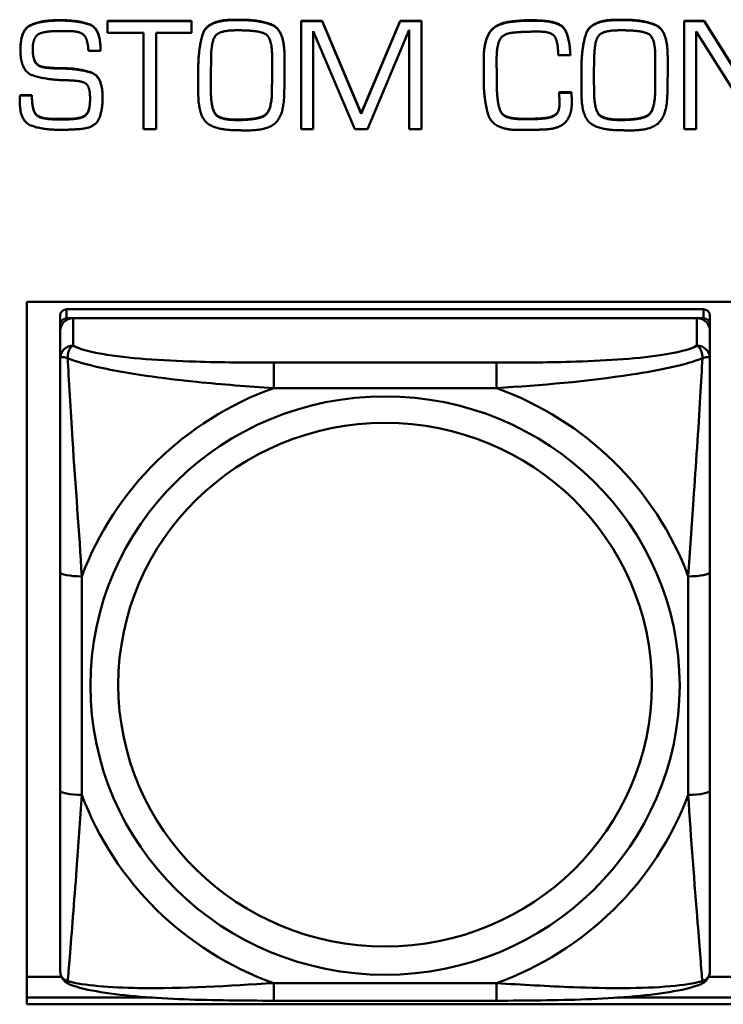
# Model space of a CAD drawing. Header units: inches. Extents: x 0.8 to 75.7, y -7.8 to 49.3.
# Tile 189 of 256: x 44.6 to 45.2, y 19.5 to 20.4. Entities that reach past the tile are written whole.
import ezdxf

# ---------------------------------------------------------------- set-up
doc = ezdxf.new("R2010")
doc.units = ezdxf.units.IN
doc.header["$MEASUREMENT"] = 0
doc.layers.add('Visible Edges(ROSSANSI)', color=7, linetype='Continuous', lineweight=50)
doc.layers.add('Visible Tangent Edges(ROSSANSI)', color=7, linetype='Continuous', lineweight=50)

msp = doc.modelspace()

# ---------------------------------------------------------------- linework, layer by layer
at = {"layer": 'Visible Edges(ROSSANSI)'}
for p, q in [((44.60977, 20.42583), (44.61242, 20.42583)), ((44.61242, 20.42545), (44.60977, 20.42545)), ((44.65488, 20.42521), (44.65488, 20.42483)), ((44.65488, 20.42521), (44.73103, 20.42521)), ((44.65488, 20.42483), (44.65488, 20.41439)), ((44.73103, 20.42483), (44.65488, 20.42483)), ((44.73103, 20.42521), (44.73103, 20.42483)), ((44.73103, 20.41439), (44.73103, 20.42483)), ((44.76973, 20.42629), (44.77466, 20.42629)), ((44.77466, 20.42591), (44.76973, 20.42591)), ((44.83064, 20.42521), (44.83064, 20.42483)), ((44.83064, 20.42521), (44.84995, 20.42521)), ((44.83064, 20.42483), (44.83064, 20.32665)), ((44.84995, 20.42483), (44.83064, 20.42483)), ((44.84995, 20.42521), (44.84995, 20.42483)), ((44.84995, 20.42521), (44.88522, 20.34116)), ((44.88522, 20.34078), (44.84995, 20.42483)), ((44.88522, 20.34116), (44.92063, 20.42521)), ((44.92063, 20.42483), (44.88522, 20.34078)), ((44.92063, 20.42521), (44.92063, 20.42483)), ((44.92063, 20.42521), (44.94026, 20.42521)), ((44.94026, 20.42483), (44.92063, 20.42483)), ((44.94026, 20.42521), (44.94026, 20.42483)), ((44.94026, 20.32665), (44.94026, 20.42483)), ((45.11798, 20.42629), (45.1229, 20.42629)), ((45.1229, 20.42591), (45.11798, 20.42591)), ((45.17873, 20.42521), (45.17873, 20.42483)), ((45.17873, 20.42521), (45.19702, 20.42521)), ((45.17873, 20.42483), (45.17873, 20.32665)), ((45.19702, 20.42483), (45.17873, 20.42483)), ((45.19702, 20.42521), (45.19702, 20.42483)), ((45.19702, 20.42521), (45.25324, 20.33555)), ((45.25324, 20.33517), (45.19702, 20.42483)), ((44.61274, 20.416), (44.61813, 20.416)), ((44.65488, 20.41439), (44.6874, 20.41439)), ((44.6874, 20.41439), (44.6874, 20.32665)), ((44.69898, 20.41439), (44.73103, 20.41439)), ((44.69898, 20.32665), (44.69898, 20.41439)), ((44.77153, 20.41662), (44.77529, 20.41662)), ((44.84159, 20.416), (44.87966, 20.32665)), ((44.84159, 20.32665), (44.84159, 20.416)), ((44.89108, 20.32665), (44.92884, 20.41692)), ((44.92884, 20.41692), (44.92884, 20.32665)), ((45.11977, 20.41662), (45.12353, 20.41662)), ((45.18967, 20.41547), (45.24589, 20.32665)), ((45.18967, 20.32665), (45.18967, 20.41547)), ((44.5756, 20.39919), (44.5756, 20.39881)), ((44.63744, 20.39789), (44.64839, 20.39789)), ((44.64839, 20.39973), (44.64839, 20.39935)), ((44.64839, 20.39789), (44.64839, 20.39935)), ((44.74862, 20.37448), (44.74894, 20.39259)), ((44.80437, 20.39228), (44.80437, 20.37609)), ((44.81563, 20.39312), (44.81563, 20.39274)), ((44.99671, 20.39151), (44.99671, 20.39113)), ((44.99671, 20.39113), (44.99671, 20.37578)), ((45.00844, 20.39006), (45.00844, 20.39182)), ((45.00844, 20.39044), (45.00859, 20.3747)), ((45.00859, 20.37432), (45.00844, 20.39006)), ((45.06434, 20.39405), (45.07544, 20.39405)), ((45.07544, 20.39443), (45.07544, 20.39405)), ((45.09687, 20.37448), (45.09718, 20.39259)), ((45.15261, 20.39228), (45.15261, 20.37609)), ((45.16387, 20.39312), (45.16387, 20.39274)), ((44.60163, 20.38268), (44.60163, 20.38231)), ((44.61438, 20.38222), (44.61438, 20.38184)), ((44.73721, 20.38015), (44.73721, 20.37977)), ((44.73721, 20.37977), (44.73721, 20.37401)), ((45.08545, 20.38015), (45.08545, 20.37977)), ((45.08545, 20.37977), (45.08545, 20.37401)), ((44.74878, 20.35874), (44.74862, 20.37448)), ((44.74863, 20.37461), (44.74878, 20.35912)), ((44.81563, 20.37566), (44.81563, 20.37528)), ((45.00859, 20.3747), (45.00859, 20.37432)), ((45.00859, 20.36918), (45.00859, 20.37432)), ((45.09687, 20.37461), (45.09702, 20.35912)), ((45.09702, 20.35874), (45.09687, 20.37448)), ((45.16387, 20.37566), (45.16387, 20.37528)), ((44.73721, 20.36484), (44.73721, 20.36446)), ((44.80421, 20.36027), (44.80421, 20.35989)), ((45.06536, 20.36027), (45.06536, 20.35989)), ((45.06536, 20.36027), (45.07646, 20.36027)), ((45.07646, 20.35989), (45.06536, 20.35989)), ((45.07646, 20.36027), (45.07646, 20.35989)), ((45.08545, 20.36484), (45.08545, 20.36446)), ((45.15246, 20.36027), (45.15246, 20.35989)), ((44.57497, 20.35409), (44.57497, 20.35371)), ((44.57513, 20.35528), (44.57513, 20.3549)), ((44.57529, 20.35766), (44.57529, 20.35728)), ((44.57529, 20.35766), (44.58608, 20.35766)), ((44.58608, 20.35728), (44.57529, 20.35728)), ((44.58608, 20.35766), (44.58608, 20.35728)), ((44.65034, 20.35574), (44.65034, 20.35536)), ((45.06536, 20.35758), (45.06536, 20.3572)), ((45.07677, 20.35129), (45.07677, 20.35091)), ((45.01242, 20.34246), (45.01242, 20.34208)), ((44.6075, 20.33601), (44.61696, 20.33601)), ((44.61696, 20.33563), (44.6075, 20.33563)), ((44.88522, 20.34116), (44.88522, 20.34078)), ((45.02595, 20.33647), (45.02595, 20.33609)), ((45.05128, 20.33678), (45.05128, 20.3364)), ((44.6874, 20.32665), (44.69898, 20.32665)), ((44.83064, 20.32665), (44.84159, 20.32665)), ((44.87966, 20.32665), (44.89108, 20.32665)), ((44.92884, 20.32665), (44.94026, 20.32665)), ((45.02462, 20.32604), (45.03854, 20.32619)), ((45.17873, 20.32665), (45.18967, 20.32665)), ((44.58141, 19.53099), (44.58141, 20.16969)), ((44.58141, 20.16969), (45.23196, 20.16969)), ((45.19638, 20.16304), (44.61764, 20.16304)), ((44.61174, 20.15724), (44.61174, 20.14902)), ((44.61764, 20.15482), (45.19638, 20.15482)), ((45.19048, 20.15482), (44.62355, 20.15482)), ((45.20229, 20.14902), (45.20229, 20.15724)), ((44.61174, 20.14323), (44.61174, 20.14902)), ((45.20229, 20.14902), (45.20229, 20.14323)), ((44.61174, 20.14323), (44.61174, 20.11831)), ((45.20229, 20.11831), (45.20229, 20.14323)), ((44.61174, 19.92385), (44.61174, 19.72523)), ((45.20229, 19.72523), (45.20229, 19.92385)), ((44.58141, 19.55588), (44.613, 19.55588)), ((45.20103, 19.55588), (45.23021, 19.55588)), ((44.58141, 19.53706), (44.69567, 19.53706)), ((45.11836, 19.53706), (45.23196, 19.53706)), ((45.23196, 19.53099), (44.58141, 19.53099)), ((45.00816, 19.53428), (44.80586, 19.53428))]:
    msp.add_line(p, q, dxfattribs=at)
for centre, major_axis, start_param, end_param in [((44.61764, 20.15724), (-0.00591, 0), 4.712389, 6.283185), ((45.19638, 20.15724), (0.00591, 0), 0, 1.570796), ((44.62355, 20.14323), (-0.01181, 0), 4.712389, 6.283185), ((44.61764, 20.14902), (-0.00591, 0), 4.712389, 6.283185), ((45.19048, 20.14323), (0.01181, 0), 0, 1.570796), ((45.19638, 20.14902), (0.00591, 0), 0, 1.570796)]:
    msp.add_ellipse(centre, major_axis=major_axis, ratio=0.981793, start_param=start_param, end_param=end_param, dxfattribs=at)
for points in [[(44.5756, 20.39919), (44.5756, 20.417), (44.59413, 20.42583), (44.60977, 20.42583)], [(44.60977, 20.42545), (44.59413, 20.42545), (44.5756, 20.41662), (44.5756, 20.39881)], [(44.61242, 20.42583), (44.62798, 20.42583), (44.64839, 20.41861), (44.64839, 20.39973)], [(44.64839, 20.39935), (44.64839, 20.41823), (44.62798, 20.42545), (44.61242, 20.42545)], [(44.73721, 20.38015), (44.73721, 20.40019), (44.74542, 20.42629), (44.76973, 20.42629)], [(44.76973, 20.42591), (44.74542, 20.42591), (44.73721, 20.39981), (44.73721, 20.37977)], [(44.77466, 20.42629), (44.79491, 20.42629), (44.81563, 20.41623), (44.81563, 20.39312)], [(44.81563, 20.39274), (44.81563, 20.41585), (44.79491, 20.42591), (44.77466, 20.42591)], [(44.99671, 20.39151), (44.99671, 20.40548), (45.0068, 20.42306), (45.0222, 20.42475)], [(45.0222, 20.42437), (45.0068, 20.42268), (44.99671, 20.4051), (44.99671, 20.39113)], [(45.0222, 20.42475), (45.02462, 20.42498), (45.02955, 20.42544), (45.03197, 20.4256)], [(45.03197, 20.42522), (45.02955, 20.42506), (45.02462, 20.4246), (45.0222, 20.42437)], [(45.03197, 20.4256), (45.03432, 20.42575), (45.03932, 20.42575), (45.04167, 20.42575)], [(45.04167, 20.42537), (45.03932, 20.42537), (45.03432, 20.42537), (45.03197, 20.42522)], [(45.04167, 20.42575), (45.06176, 20.42575), (45.07443, 20.41469), (45.07544, 20.39443)], [(45.07544, 20.39405), (45.07443, 20.41432), (45.06176, 20.42537), (45.04167, 20.42537)], [(45.08545, 20.38015), (45.08545, 20.40019), (45.09366, 20.42629), (45.11798, 20.42629)], [(45.11798, 20.42591), (45.09366, 20.42591), (45.08545, 20.39981), (45.08545, 20.37977)], [(45.1229, 20.42629), (45.14315, 20.42629), (45.16387, 20.41623), (45.16387, 20.39312)], [(45.16387, 20.39274), (45.16387, 20.41585), (45.14315, 20.42591), (45.1229, 20.42591)], [(44.58709, 20.40395), (44.5874, 20.40656), (44.58967, 20.41155), (44.59202, 20.41309)], [(44.59202, 20.41309), (44.59397, 20.41424), (44.59999, 20.41539), (44.60312, 20.4157)], [(44.60312, 20.4157), (44.60586, 20.41585), (44.61078, 20.416), (44.61274, 20.416)], [(44.61813, 20.416), (44.62963, 20.416), (44.63682, 20.40879), (44.63744, 20.39789)], [(44.74894, 20.39259), (44.74917, 20.40863), (44.75832, 20.41662), (44.77153, 20.41662)], [(44.77529, 20.41662), (44.79131, 20.41662), (44.80437, 20.4104), (44.80437, 20.39228)], [(45.00844, 20.39182), (45.00844, 20.40234), (45.01422, 20.41401), (45.02533, 20.4147)], [(45.02533, 20.4147), (45.03056, 20.41516), (45.04128, 20.41547), (45.04651, 20.41547)], [(45.04651, 20.41547), (45.05895, 20.41547), (45.06434, 20.4051), (45.06434, 20.39405)], [(45.09718, 20.39259), (45.09741, 20.40863), (45.10656, 20.41662), (45.11977, 20.41662)], [(45.12353, 20.41662), (45.13955, 20.41662), (45.15261, 20.4104), (45.15261, 20.39228)], [(44.58678, 20.39935), (44.58678, 20.40042), (44.58694, 20.40272), (44.58709, 20.40395)], [(44.5756, 20.39881), (44.5756, 20.37916), (44.59866, 20.37187), (44.61438, 20.37125)], [(44.60163, 20.38231), (44.59202, 20.38284), (44.58678, 20.39129), (44.58678, 20.39935)], [(44.81532, 20.35782), (44.81563, 20.36649), (44.81563, 20.38407), (44.81563, 20.39274)], [(45.16356, 20.35782), (45.16387, 20.36649), (45.16387, 20.38407), (45.16387, 20.39274)], [(44.60163, 20.38268), (44.60492, 20.38238), (44.61125, 20.38222), (44.61438, 20.38222)], [(44.61438, 20.38184), (44.61125, 20.38184), (44.60492, 20.382), (44.60163, 20.38231)], [(44.61438, 20.38222), (44.62923, 20.38192), (44.65034, 20.37501), (44.65034, 20.35574)], [(44.65034, 20.35536), (44.65034, 20.37463), (44.62923, 20.38154), (44.61438, 20.38184)], [(44.61438, 20.37125), (44.61665, 20.37125), (44.6211, 20.3711), (44.62337, 20.37094)], [(44.62337, 20.37094), (44.63314, 20.37048), (44.63893, 20.36404), (44.63893, 20.35421)], [(44.73721, 20.37401), (44.73721, 20.36933), (44.73721, 20.35958), (44.73737, 20.35475)], [(44.80421, 20.36027), (44.80421, 20.36426), (44.80437, 20.37232), (44.80437, 20.37647)], [(44.80437, 20.37609), (44.80437, 20.37194), (44.80421, 20.36388), (44.80421, 20.35989)], [(44.99671, 20.37578), (44.99671, 20.37478), (44.99671, 20.37286), (44.99671, 20.37187)], [(44.99671, 20.37187), (44.99671, 20.37125), (44.99671, 20.37018), (44.99671, 20.36964)], [(44.99671, 20.36964), (44.99687, 20.35406), (45.00406, 20.32742), (45.02462, 20.32604)], [(45.00859, 20.36956), (45.00859, 20.36718), (45.00867, 20.36204), (45.00883, 20.35943)], [(45.00883, 20.35905), (45.00867, 20.36166), (45.00859, 20.3668), (45.00859, 20.36918)], [(45.08545, 20.37401), (45.08545, 20.36933), (45.08545, 20.35958), (45.08561, 20.35475)], [(45.15246, 20.36027), (45.15246, 20.36426), (45.15261, 20.37232), (45.15261, 20.37647)], [(45.15261, 20.37609), (45.15261, 20.37194), (45.15246, 20.36388), (45.15246, 20.35989)], [(44.77271, 20.3354), (44.78967, 20.3354), (44.80375, 20.34231), (44.80421, 20.36027)], [(44.80421, 20.35989), (44.80375, 20.34193), (44.78967, 20.33502), (44.77271, 20.33502)], [(45.00883, 20.35943), (45.00914, 20.35459), (45.01063, 20.34576), (45.01242, 20.34246)], [(45.06536, 20.35989), (45.06536, 20.35859), (45.06536, 20.35582), (45.06551, 20.35452)], [(45.07646, 20.36027), (45.07646, 20.35927), (45.07662, 20.35689), (45.07662, 20.35589)], [(45.07662, 20.35551), (45.07662, 20.35651), (45.07646, 20.35889), (45.07646, 20.35989)], [(45.12095, 20.3354), (45.13791, 20.3354), (45.15199, 20.34231), (45.15246, 20.36027)], [(45.15246, 20.35989), (45.15199, 20.34193), (45.13791, 20.33502), (45.12095, 20.33502)], [(44.57497, 20.35409), (44.57497, 20.35467), (44.57513, 20.35528)], [(44.57513, 20.3549), (44.57497, 20.35429), (44.57497, 20.35314), (44.57497, 20.35252)], [(44.57497, 20.3529), (44.57497, 20.35331), (44.57497, 20.35371)], [(44.57497, 20.35252), (44.57497, 20.33402), (44.59538, 20.32619), (44.61094, 20.32619)], [(44.57513, 20.35528), (44.57513, 20.35589), (44.57529, 20.35705), (44.57529, 20.35766)], [(44.57529, 20.35728), (44.57529, 20.35667), (44.57513, 20.35551), (44.57513, 20.3549)], [(44.58608, 20.35766), (44.58608, 20.34423), (44.59374, 20.33601), (44.6075, 20.33601)], [(44.6075, 20.33563), (44.59374, 20.33563), (44.58608, 20.34385), (44.58608, 20.35728)], [(44.63893, 20.35421), (44.63893, 20.3417), (44.62939, 20.33563), (44.61696, 20.33563)], [(44.62994, 20.32681), (44.64362, 20.32811), (44.65034, 20.34415), (44.65034, 20.35536)], [(44.73737, 20.35475), (44.73838, 20.33602), (44.75597, 20.32573), (44.77286, 20.32573)], [(44.74878, 20.35912), (44.74909, 20.34484), (44.75762, 20.3354), (44.77271, 20.3354)], [(44.77271, 20.33502), (44.75762, 20.33502), (44.74909, 20.34446), (44.74878, 20.35874)], [(44.7817, 20.32558), (44.80062, 20.32558), (44.81485, 20.33986), (44.81532, 20.35782)], [(45.01242, 20.34208), (45.01063, 20.34538), (45.00914, 20.35421), (45.00883, 20.35905)], [(45.05472, 20.32665), (45.06645, 20.32757), (45.07677, 20.34016), (45.07677, 20.35091)], [(45.06551, 20.35452), (45.06551, 20.35298), (45.06551, 20.35022), (45.06551, 20.34891)], [(45.07662, 20.35589), (45.07662, 20.35474), (45.07677, 20.35252), (45.07677, 20.35129)], [(45.07677, 20.35091), (45.07677, 20.35214), (45.07662, 20.35436), (45.07662, 20.35551)], [(45.08561, 20.35475), (45.08662, 20.33602), (45.10421, 20.32573), (45.1211, 20.32573)], [(45.09702, 20.35912), (45.09733, 20.34484), (45.10586, 20.3354), (45.12095, 20.3354)], [(45.12095, 20.33502), (45.10586, 20.33502), (45.09733, 20.34446), (45.09702, 20.35874)], [(45.12994, 20.32558), (45.14886, 20.32558), (45.16309, 20.33986), (45.16356, 20.35782)], [(45.01242, 20.34246), (45.01422, 20.33939), (45.02173, 20.33678), (45.02595, 20.33647)], [(45.02595, 20.33609), (45.02173, 20.3364), (45.01422, 20.33901), (45.01242, 20.34208)], [(45.05128, 20.33678), (45.05793, 20.33732), (45.06528, 20.34231), (45.06551, 20.34929)], [(45.06551, 20.34891), (45.06528, 20.34193), (45.05793, 20.33694), (45.05128, 20.3364)], [(45.02595, 20.33647), (45.02759, 20.33632), (45.03088, 20.33617), (45.03236, 20.33617)], [(45.03236, 20.33579), (45.03088, 20.33579), (45.02759, 20.33594), (45.02595, 20.33609)], [(45.03236, 20.33617), (45.03721, 20.33617), (45.04667, 20.33632), (45.05128, 20.33678)], [(45.05128, 20.3364), (45.04667, 20.33594), (45.03721, 20.33579), (45.03236, 20.33579)], [(44.61094, 20.32619), (44.61336, 20.32619), (44.61813, 20.32619), (44.62048, 20.32635)], [(44.62048, 20.32635), (44.62274, 20.3265), (44.62759, 20.32665), (44.62994, 20.32681)], [(44.77286, 20.32573), (44.77396, 20.32573), (44.77607, 20.32573), (44.77724, 20.32558)], [(44.77724, 20.32558), (44.77787, 20.32558), (44.77888, 20.32558), (44.77951, 20.32558)], [(44.77951, 20.32558), (44.78006, 20.32558), (44.78115, 20.32558), (44.7817, 20.32558)], [(45.03854, 20.32619), (45.0426, 20.32619), (45.05066, 20.32635), (45.05472, 20.32665)], [(45.1211, 20.32573), (45.1222, 20.32573), (45.12431, 20.32573), (45.12548, 20.32558)], [(45.12548, 20.32558), (45.12611, 20.32558), (45.12712, 20.32558), (45.12775, 20.32558)], [(45.12775, 20.32558), (45.1283, 20.32558), (45.12939, 20.32558), (45.12994, 20.32558)]]:
    msp.add_open_spline(points, degree=2, dxfattribs=at)
for points, degree, knots in [([(44.58678, 20.39951), (44.58681, 20.39161), (44.59202, 20.38322), (44.60163, 20.38268)], 2, [0.01331, 0.01331, 0.01331, 1, 2, 2, 2]), ([(44.61696, 20.33601), (44.62939, 20.33601), (44.63889, 20.34205), (44.63893, 20.3544)], 2, [0, 0, 0, 1, 1.992417, 1.992417, 1.992417]), ([(44.61174, 20.11831), (44.61174, 20.10921), (44.61174, 20.09395), (44.61174, 20.07678), (44.61174, 20.05036), (44.61174, 20.02006), (44.61174, 19.99067), (44.61174, 19.96825), (44.61174, 19.94585), (44.61174, 19.92385)], 3, [-0.7968224, -0.7968224, -0.7968224, -0.7968224, -0.6514613, -0.6514613, -0.6514613, -0.427691, -0.427691, -0.427691, -0.2569517, -0.2569517, -0.2569517, -0.2569517]), ([(45.20229, 19.92385), (45.20229, 19.94707), (45.20229, 19.9708), (45.20229, 19.99448), (45.20229, 20.02558), (45.20229, 20.05788), (45.20229, 20.08469), (45.20229, 20.09856), (45.20229, 20.1106), (45.20229, 20.11831)], 3, [0.2569537, 0.2569537, 0.2569537, 0.2569537, 0.4371919, 0.4371919, 0.4371919, 0.6739428, 0.6739428, 0.6739428, 0.7963818, 0.7963818, 0.7963818, 0.7963818]), ([(44.61174, 19.72523), (44.61174, 19.702), (44.61174, 19.67863), (44.61174, 19.65643), (44.61174, 19.62728), (44.61174, 19.59897), (44.61174, 19.58012), (44.61174, 19.57038), (44.61174, 19.56353), (44.61174, 19.5617)], 3, [0.2569537, 0.2569537, 0.2569537, 0.2569537, 0.4371919, 0.4371919, 0.4371919, 0.6739428, 0.6739428, 0.6739428, 0.7963818, 0.7963818, 0.7963818, 0.7963818]), ([(45.20229, 19.5617), (45.20229, 19.56386), (45.20229, 19.57312), (45.20229, 19.58584), (45.20229, 19.60542), (45.20229, 19.63231), (45.20229, 19.66001), (45.20229, 19.68115), (45.20229, 19.70323), (45.20229, 19.72523)], 3, [-0.7968224, -0.7968224, -0.7968224, -0.7968224, -0.6514613, -0.6514613, -0.6514613, -0.427691, -0.427691, -0.427691, -0.2569517, -0.2569517, -0.2569517, -0.2569517]), ([(44.61977, 19.5494), (44.61871, 19.54984), (44.61763, 19.55046), (44.61567, 19.55202), (44.6148, 19.55296), (44.61344, 19.55491), (44.61294, 19.55592), (44.61224, 19.55781), (44.61203, 19.5587), (44.61178, 19.56031), (44.61174, 19.56104), (44.61174, 19.5617)], 3, [0.02510739, 0.02510739, 0.02510739, 0.02510739, 0.03073999, 0.03073999, 0.03637259, 0.03637259, 0.0420052, 0.0420052, 0.0476378, 0.0476378, 0.0532704, 0.0532704, 0.0532704, 0.0532704]), ([(45.19425, 19.5494), (45.19531, 19.54984), (45.1964, 19.55046), (45.19836, 19.55202), (45.19922, 19.55296), (45.20059, 19.55491), (45.20109, 19.55592), (45.20179, 19.55781), (45.202, 19.5587), (45.20224, 19.56031), (45.20229, 19.56104), (45.20229, 19.5617)], 3, [0.02510739, 0.02510739, 0.02510739, 0.02510739, 0.03073999, 0.03073999, 0.03637259, 0.03637259, 0.0420052, 0.0420052, 0.0476378, 0.0476378, 0.0532704, 0.0532704, 0.0532704, 0.0532704]), ([(44.80586, 19.53428), (44.79232, 19.53428), (44.77867, 19.53434), (44.75139, 19.53471), (44.73778, 19.53503), (44.71094, 19.53608), (44.6976, 19.53682), (44.67195, 19.53894), (44.65978, 19.54029), (44.63768, 19.54391), (44.62823, 19.54592), (44.61977, 19.5494)], 3, [0.2569517, 0.2569517, 0.2569517, 0.2569517, 0.3597049, 0.3597049, 0.4624581, 0.4624581, 0.5652112, 0.5652112, 0.6679644, 0.6679644, 0.7707176, 0.7707176, 0.7707176, 0.7707176]), ([(45.19425, 19.5494), (45.18581, 19.54592), (45.17632, 19.5439), (45.15427, 19.54029), (45.14209, 19.53894), (45.11639, 19.53682), (45.10308, 19.53608), (45.07626, 19.53503), (45.06265, 19.53471), (45.03537, 19.53434), (45.0217, 19.53428), (45.00816, 19.53428)], 3, [-0.7703505, -0.7703505, -0.7703505, -0.7703505, -0.6676711, -0.6676711, -0.5649918, -0.5649918, -0.4623124, -0.4623124, -0.3596331, -0.3596331, -0.2569537, -0.2569537, -0.2569537, -0.2569537])]:
    msp.add_open_spline(points, degree=degree, knots=knots, dxfattribs=at)
at = {"layer": 'Visible Tangent Edges(ROSSANSI)'}
for p, q in [((44.60977, 20.42583), (44.60977, 20.42545)), ((44.61242, 20.42583), (44.61242, 20.42545)), ((44.76973, 20.42629), (44.76973, 20.42591)), ((44.77466, 20.42629), (44.77466, 20.42591)), ((45.0222, 20.42475), (45.0222, 20.42437)), ((45.03197, 20.4256), (45.03197, 20.42522)), ((45.04167, 20.42575), (45.04167, 20.42537)), ((45.11798, 20.42629), (45.11798, 20.42591)), ((45.1229, 20.42629), (45.1229, 20.42591)), ((45.00883, 20.35943), (45.00883, 20.35905)), ((44.74878, 20.35912), (44.74878, 20.35874)), ((45.07662, 20.35589), (45.07662, 20.35551)), ((45.09702, 20.35912), (45.09702, 20.35874)), ((44.6075, 20.33601), (44.6075, 20.33563)), ((44.61696, 20.33601), (44.61696, 20.33563)), ((44.77271, 20.3354), (44.77271, 20.33502)), ((45.03236, 20.33617), (45.03236, 20.33579)), ((45.12095, 20.3354), (45.12095, 20.33502)), ((44.61764, 20.15482), (44.61764, 20.16304)), ((45.19638, 20.16304), (45.19638, 20.15482)), ((44.62355, 20.1299), (44.62355, 20.15482)), ((45.19048, 20.15482), (45.19048, 20.1299)), ((44.80586, 20.11444), (44.80586, 20.09137)), ((45.00816, 20.11444), (44.80586, 20.11444)), ((45.00816, 20.11444), (45.00816, 20.09137)), ((44.80586, 20.09137), (45.00816, 20.09137)), ((44.63142, 19.72149), (44.63142, 19.92011)), ((45.1826, 19.92011), (45.1826, 19.72149)), ((45.00816, 19.55023), (44.80586, 19.55023)), ((44.80586, 19.53428), (44.80586, 19.55023)), ((45.00816, 19.53428), (45.00816, 19.55023))]:
    msp.add_line(p, q, dxfattribs=at)
for centre, major_axis, ratio, start_param, end_param in [((44.62355, 20.11831), (-0.01181, 0), 0.981793, 4.712389, 6.283185), ((45.19048, 20.11831), (0.01181, 0), 0.981793, 0, 1.570796), ((44.90701, 19.8208), (-0.29357, 0), 0.981793, 5.064156, 5.931419), ((44.90701, 19.8208), (0.29357, 0), 0.981793, 0.351767, 1.21903), ((44.63142, 19.92385), (-0.01969, 0), 0.189952, 0, 1.570796), ((45.1826, 19.92385), (0.01969, 0), 0.189952, 4.712389, 6.283185), ((44.63142, 19.72523), (-0.01969, 0), 0.189952, 0, 1.570796), ((45.1826, 19.72523), (0.01969, 0), 0.189952, 4.712389, 6.283185), ((44.90701, 19.8208), (-0.29357, 0), 0.981793, 0.351767, 1.21903), ((44.90701, 19.8208), (0.29357, 0), 0.981793, 5.064156, 5.931419)]:
    msp.add_ellipse(centre, major_axis=major_axis, ratio=ratio, start_param=start_param, end_param=end_param, dxfattribs=at)
for centre, major_axis in [((44.90701, 19.8208), (-0.26779, 0)), ((44.90701, 19.8216), (-0.24244, 0))]:
    msp.add_ellipse(centre, major_axis=major_axis, ratio=0.981793, dxfattribs=at)
for points, knots in [([(44.61859, 20.1184), (44.61857, 20.1195), (44.61862, 20.12052), (44.61885, 20.12254), (44.61906, 20.12352), (44.6195, 20.12495), (44.61969, 20.12546), (44.62002, 20.12618), (44.62013, 20.1264), (44.62045, 20.12697), (44.62066, 20.1273), (44.62124, 20.12809), (44.62162, 20.12852), (44.62251, 20.1293), (44.62301, 20.12964), (44.62355, 20.1299)], [-0.00023197, -0.00023197, -0.00023197, -0.00023197, 0.00913095, 0.00913095, 0.01983142, 0.01983142, 0.02651922, 0.02651922, 0.02986312, 0.02986312, 0.03521335, 0.03521335, 0.04377373, 0.04377373, 0.0532704, 0.0532704, 0.0532704, 0.0532704]), ([(44.80586, 20.11444), (44.78221, 20.11444), (44.75821, 20.11461), (44.73485, 20.11536), (44.70416, 20.11633), (44.6733, 20.11832), (44.65005, 20.12231), (44.63802, 20.12437), (44.62841, 20.12696), (44.62355, 20.1299)], [0.2569537, 0.2569537, 0.2569537, 0.2569537, 0.4371919, 0.4371919, 0.4371919, 0.6739428, 0.6739428, 0.6739428, 0.7963818, 0.7963818, 0.7963818, 0.7963818]), ([(45.19048, 20.1299), (45.18474, 20.12643), (45.17226, 20.12343), (45.15704, 20.12121), (45.13361, 20.11779), (45.10448, 20.11609), (45.07541, 20.11524), (45.05322, 20.1146), (45.03057, 20.11444), (45.00816, 20.11444)], [-0.7968224, -0.7968224, -0.7968224, -0.7968224, -0.6514613, -0.6514613, -0.6514613, -0.427691, -0.427691, -0.427691, -0.2569517, -0.2569517, -0.2569517, -0.2569517]), ([(45.19048, 20.1299), (45.19101, 20.12964), (45.19151, 20.1293), (45.1924, 20.12852), (45.19279, 20.12809), (45.19336, 20.1273), (45.19357, 20.12697), (45.19389, 20.1264), (45.194, 20.12618), (45.19433, 20.12546), (45.19453, 20.12495), (45.19497, 20.12352), (45.19517, 20.12254), (45.1954, 20.12052), (45.19545, 20.1195), (45.19543, 20.1184)], [-0.0532704, -0.0532704, -0.0532704, -0.0532704, -0.04377373, -0.04377373, -0.03521335, -0.03521335, -0.02986312, -0.02986312, -0.02651922, -0.02651922, -0.01983142, -0.01983142, -0.00913095, -0.00913095, 0.00023197, 0.00023197, 0.00023197, 0.00023197]), ([(44.61174, 20.11831), (44.61174, 20.11856), (44.6118, 20.11878), (44.61206, 20.11913), (44.61224, 20.11926), (44.61262, 20.11941), (44.61279, 20.11945), (44.6131, 20.1195), (44.61323, 20.11951), (44.61365, 20.11953), (44.61396, 20.11952), (44.61488, 20.11942), (44.61555, 20.1193), (44.61699, 20.11892), (44.61775, 20.11869), (44.61859, 20.1184)], [-0.0532704, -0.0532704, -0.0532704, -0.0532704, -0.04377373, -0.04377373, -0.03521335, -0.03521335, -0.02986312, -0.02986312, -0.02651922, -0.02651922, -0.01983142, -0.01983142, -0.00913095, -0.00913095, 0.00023197, 0.00023197, 0.00023197, 0.00023197]), ([(44.61859, 20.1184), (44.62624, 20.11546), (44.63625, 20.11257), (44.67329, 20.1044), (44.70501, 20.10014), (44.75926, 20.09455), (44.7825, 20.09269), (44.80586, 20.09137)], [-0.7478145, -0.7478145, -0.7478145, -0.7478145, -0.6493253, -0.6493253, -0.427691, -0.427691, -0.2569537, -0.2569537, -0.2569537, -0.2569537]), ([(44.63142, 19.92011), (44.62903, 19.95982), (44.62573, 20.00196), (44.62112, 20.07194), (44.61951, 20.09942), (44.61859, 20.1184)], [0.2569517, 0.2569517, 0.2569517, 0.2569517, 0.5559983, 0.5559983, 0.7482818, 0.7482818, 0.7482818, 0.7482818]), ([(45.00816, 20.09137), (45.04863, 20.0937), (45.09101, 20.09747), (45.15666, 20.10754), (45.18108, 20.11261), (45.19543, 20.1184)], [0.2569517, 0.2569517, 0.2569517, 0.2569517, 0.5559983, 0.5559983, 0.7482818, 0.7482818, 0.7482818, 0.7482818]), ([(45.19543, 20.1184), (45.19495, 20.10843), (45.1943, 20.09635), (45.19182, 20.05425), (45.18954, 20.02108), (45.18565, 19.96605), (45.18401, 19.94299), (45.1826, 19.92011)], [-0.7478145, -0.7478145, -0.7478145, -0.7478145, -0.6493253, -0.6493253, -0.427691, -0.427691, -0.2569537, -0.2569537, -0.2569537, -0.2569537]), ([(45.19543, 20.1184), (45.19628, 20.11869), (45.19703, 20.11892), (45.19848, 20.1193), (45.19914, 20.11942), (45.20006, 20.11952), (45.20037, 20.11953), (45.20079, 20.11951), (45.20092, 20.1195), (45.20124, 20.11945), (45.2014, 20.11941), (45.20179, 20.11926), (45.20196, 20.11913), (45.20222, 20.11878), (45.20229, 20.11856), (45.20229, 20.11831)], [-0.00023197, -0.00023197, -0.00023197, -0.00023197, 0.00913095, 0.00913095, 0.01983142, 0.01983142, 0.02651922, 0.02651922, 0.02986312, 0.02986312, 0.03521335, 0.03521335, 0.04377373, 0.04377373, 0.0532704, 0.0532704, 0.0532704, 0.0532704]), ([(44.61859, 19.55206), (44.61908, 19.55711), (44.61972, 19.56469), (44.62221, 19.59532), (44.62448, 19.62443), (44.62838, 19.67593), (44.63001, 19.69849), (44.63142, 19.72149)], [-0.7478145, -0.7478145, -0.7478145, -0.7478145, -0.6493253, -0.6493253, -0.427691, -0.427691, -0.2569537, -0.2569537, -0.2569537, -0.2569537]), ([(45.1826, 19.72149), (45.185, 19.68173), (45.18829, 19.64067), (45.19291, 19.58175), (45.19452, 19.56127), (45.19543, 19.55206)], [0.2569517, 0.2569517, 0.2569517, 0.2569517, 0.5559983, 0.5559983, 0.7482818, 0.7482818, 0.7482818, 0.7482818]), ([(44.61859, 19.55206), (44.61775, 19.55231), (44.61699, 19.55264), (44.61555, 19.55347), (44.61488, 19.554), (44.61396, 19.55496), (44.61365, 19.55535), (44.61323, 19.55598), (44.6131, 19.55619), (44.61279, 19.55676), (44.61262, 19.55713), (44.61224, 19.55811), (44.61206, 19.55874), (44.6118, 19.56014), (44.61174, 19.56091), (44.61174, 19.5617)], [-0.00023197, -0.00023197, -0.00023197, -0.00023197, 0.00913095, 0.00913095, 0.01983142, 0.01983142, 0.02651922, 0.02651922, 0.02986312, 0.02986312, 0.03521335, 0.03521335, 0.04377373, 0.04377373, 0.0532704, 0.0532704, 0.0532704, 0.0532704]), ([(45.20229, 19.5617), (45.20229, 19.56091), (45.20222, 19.56014), (45.20196, 19.55874), (45.20179, 19.55811), (45.2014, 19.55713), (45.20124, 19.55676), (45.20092, 19.55619), (45.20079, 19.55598), (45.20037, 19.55535), (45.20006, 19.55496), (45.19914, 19.554), (45.19848, 19.55347), (45.19703, 19.55264), (45.19628, 19.55231), (45.19543, 19.55206)], [-0.0532704, -0.0532704, -0.0532704, -0.0532704, -0.04377373, -0.04377373, -0.03521335, -0.03521335, -0.02986312, -0.02986312, -0.02651922, -0.02651922, -0.01983142, -0.01983142, -0.00913095, -0.00913095, 0.00023197, 0.00023197, 0.00023197, 0.00023197]), ([(44.61977, 19.5494), (44.61961, 19.54947), (44.61946, 19.54956), (44.61906, 19.5499), (44.61885, 19.55023), (44.61862, 19.55104), (44.61857, 19.5515), (44.61859, 19.55206)], [-0.02510739, -0.02510739, -0.02510739, -0.02510739, -0.01983142, -0.01983142, -0.00913095, -0.00913095, 0.00023197, 0.00023197, 0.00023197, 0.00023197]), ([(44.80586, 19.55023), (44.76539, 19.54785), (44.72302, 19.54515), (44.65737, 19.54615), (44.63295, 19.54808), (44.61859, 19.55206)], [0.2569517, 0.2569517, 0.2569517, 0.2569517, 0.5559983, 0.5559983, 0.7482818, 0.7482818, 0.7482818, 0.7482818]), ([(45.19543, 19.55206), (45.18778, 19.55008), (45.17777, 19.54846), (45.14073, 19.54516), (45.10901, 19.54537), (45.05476, 19.54743), (45.03153, 19.54878), (45.00816, 19.55023)], [-0.7478145, -0.7478145, -0.7478145, -0.7478145, -0.6493253, -0.6493253, -0.427691, -0.427691, -0.2569537, -0.2569537, -0.2569537, -0.2569537]), ([(45.19543, 19.55206), (45.19545, 19.5515), (45.1954, 19.55104), (45.19517, 19.55023), (45.19497, 19.5499), (45.19456, 19.54956), (45.19441, 19.54947), (45.19425, 19.5494)], [-0.00023197, -0.00023197, -0.00023197, -0.00023197, 0.00913095, 0.00913095, 0.01983142, 0.01983142, 0.02510739, 0.02510739, 0.02510739, 0.02510739])]:
    msp.add_open_spline(points, degree=3, knots=knots, dxfattribs=at)

doc.saveas('drawing.dxf')
